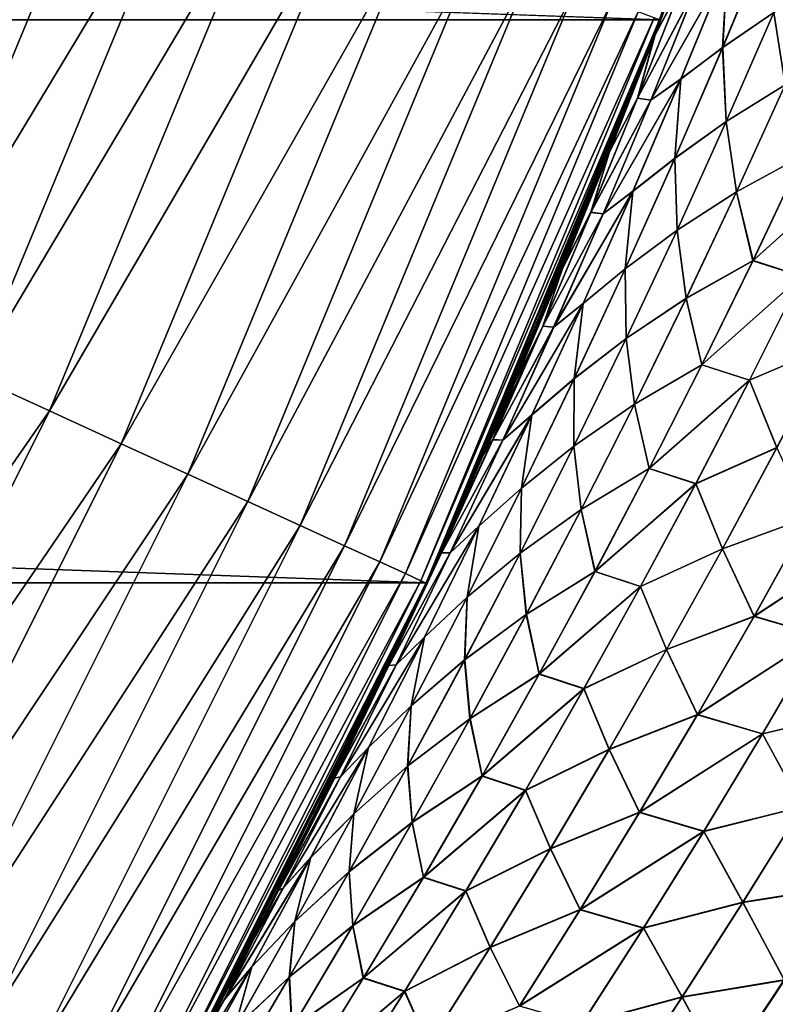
# Model space of a CAD drawing. Header units: metres. Extents: x -22 to 72, y -237 to 23.
# Tile 230 of 256: x 19.4 to 21.39, y -10.46 to -7.86. Entities that reach past the tile are written whole.
import ezdxf

# ---------------------------------------------------------------- set-up
doc = ezdxf.new("R2010")
doc.units = ezdxf.units.M
doc.layers.add('solid_509588_MEDIA_SW0001', color=7, linetype='CONTINUOUS')

msp = doc.modelspace()

# ---------------------------------------------------------------- linework, layer by layer
at = {"layer": 'solid_509588_MEDIA_SW0001'}
for points in [[(21.08136, -7.862974), (-21.08136, -7.862974), (-21.588493, -6.339161)], [(21.588493, -6.339161), (21.08136, -7.862974), (-21.588493, -6.339161)], [(21.135321, -7.716749, 58.608696), (21.08136, -7.862974), (21.588493, -6.339161)], [(19.066944, -8.707582, 132.5121), (19.639555, -7.325175, 132.5121), (19.080078, -8.108154, 132.530869)], [(19.853115, -7.40483, 132.463425), (19.639555, -7.325175, 132.5121), (19.066944, -8.707582, 132.5121)], [(19.639555, -7.325175, 132.5121), (19.363476, -7.405902, 132.530869), (19.080078, -8.108154, 132.530869)], [(19.274279, -8.802268, 132.463425), (19.853115, -7.40483, 132.463425), (19.066944, -8.707582, 132.5121)], [(20.058994, -7.481618, 132.385696), (19.853115, -7.40483, 132.463425), (19.274279, -8.802268, 132.463425)], [(19.474154, -8.893548, 132.385696), (20.058994, -7.481618, 132.385696), (19.274279, -8.802268, 132.463425)], [(20.253736, -7.554253, 132.280243), (20.058994, -7.481618, 132.385696), (19.474154, -8.893548, 132.385696)], [(19.663218, -8.979891, 132.280243), (20.253736, -7.554253, 132.280243), (19.474154, -8.893548, 132.385696)], [(20.434078, -7.621517, 132.148819), (20.253736, -7.554253, 132.280243), (19.663218, -8.979891, 132.280243)], [(21.069614, -7.903225, 110.12011), (21.185137, -7.594647, 110.155388), (21.135021, -7.717571, 110.392136)], [(21.142294, -7.768358, 109.7855), (21.185137, -7.594647, 110.155388), (21.069614, -7.903225, 110.12011)], [(21.069746, -7.902874, 58.880695), (21.135321, -7.716749, 58.608696), (21.185274, -7.594266, 58.845589)], [(21.069746, -7.902874, 58.880695), (21.185274, -7.594266, 58.845589), (21.142467, -7.767884, 59.215263)], [(19.838303, -9.059849, 132.148819), (20.434078, -7.621517, 132.148819), (19.663218, -8.979891, 132.280243)], [(20.596998, -7.682283, 131.993607), (20.434078, -7.621517, 132.148819), (19.838303, -9.059849, 132.148819)], [(21.247896, -7.936402, 108.717567), (21.369801, -7.643211, 108.764084), (21.259762, -7.721967, 109.09565)], [(21.382406, -7.84384, 108.390999), (21.369801, -7.643211, 108.764084), (21.247896, -7.936402, 108.717567)], [(21.248085, -7.935884, 60.282776), (21.369986, -7.642655, 60.236427), (21.382414, -7.843719, 60.609383)], [(21.259983, -7.72135, 59.904911), (21.369986, -7.642655, 60.236427), (21.248085, -7.935884, 60.282776)], [(19.996471, -9.132082, 131.993607), (20.596998, -7.682283, 131.993607), (19.838303, -9.059849, 132.148819)], [(20.739761, -7.735531, 131.817245), (20.596998, -7.682283, 131.993607), (19.996471, -9.132082, 131.993607)], [(21.04072, -7.97108, 110.309425), (21.135021, -7.717571, 110.392136), (21.081369, -7.862944, 130.73114)], [(21.069614, -7.903225, 110.12011), (21.135021, -7.717571, 110.392136), (21.04072, -7.97108, 110.309425)], [(21.135321, -7.716749, 58.608696), (21.040873, -7.970677, 58.691368), (21.08136, -7.862974)], [(21.069746, -7.902874, 58.880695), (21.040873, -7.970677, 58.691368), (21.135321, -7.716749, 58.608696)], [(21.259762, -7.721967, 109.09565), (21.179899, -7.774548, 109.435394), (21.058437, -8.075054, 109.393967)], [(21.137518, -8.019276, 109.051567), (21.259762, -7.721967, 109.09565), (21.058437, -8.075054, 109.393967)], [(21.058638, -8.074538, 59.606472), (21.259983, -7.72135, 59.904911), (21.137741, -8.018696, 59.948807)], [(21.058638, -8.074538, 59.606472), (21.180103, -7.773994, 59.565243), (21.259983, -7.72135, 59.904911)], [(21.247896, -7.936402, 108.717567), (21.259762, -7.721967, 109.09565), (21.137518, -8.019276, 109.051567)], [(21.137741, -8.018696, 59.948807), (21.259983, -7.72135, 59.904911), (21.248085, -7.935884, 60.282776)], [(20.135073, -9.195379, 131.817245), (20.739761, -7.735531, 131.817245), (19.996471, -9.132082, 131.993607)], [(20.859976, -7.780369, 131.622665), (20.739761, -7.735531, 131.817245), (20.135073, -9.195379, 131.817245)], [(21.412603, -8.034841, 108.018654), (21.53652, -7.751783, 108.07151), (21.382406, -7.84384, 108.390999)], [(21.382414, -7.843719, 60.609383), (21.536461, -7.751785, 60.928883), (21.412533, -8.03491, 60.981575)], [(21.023649, -8.069892, 109.7472), (21.142294, -7.768358, 109.7855), (21.069614, -7.903225, 110.12011)], [(21.179899, -7.774548, 109.435394), (21.142294, -7.768358, 109.7855), (21.023649, -8.069892, 109.7472)], [(21.058437, -8.075054, 109.393967), (21.179899, -7.774548, 109.435394), (21.023649, -8.069892, 109.7472)], [(21.023817, -8.069456, 59.253365), (21.142467, -7.767884, 59.215263), (21.180103, -7.773994, 59.565243)], [(21.069746, -7.902874, 58.880695), (21.142467, -7.767884, 59.215263), (21.023817, -8.069456, 59.253365)], [(21.023817, -8.069456, 59.253365), (21.180103, -7.773994, 59.565243), (21.058638, -8.074538, 59.606472)], [(20.251781, -9.248679, 131.622665), (20.859976, -7.780369, 131.622665), (20.135073, -9.195379, 131.817245)], [(20.955627, -7.816045, 131.413147), (20.859976, -7.780369, 131.622665), (20.251781, -9.248679, 131.622665)], [(20.344645, -9.291087, 131.413147), (20.955627, -7.816045, 131.413147), (20.251781, -9.248679, 131.622665)], [(21.02511, -7.84196, 131.192184), (20.955627, -7.816045, 131.413147), (20.344645, -9.291087, 131.413147)], [(20.4121, -9.321894, 131.192184), (21.02511, -7.84196, 131.192184), (20.344645, -9.291087, 131.413147)], [(21.067259, -7.857681, 130.963501), (21.02511, -7.84196, 131.192184), (20.4121, -9.321894, 131.192184)], [(20.453022, -9.340582, 130.963501), (21.067259, -7.857681, 130.963501), (20.4121, -9.321894, 131.192184)], [(20.453022, -9.340582, 130.963501), (21.081369, -7.862944, 130.73114), (21.067259, -7.857681, 130.963501)], [(21.257166, -8.131314, 108.340546), (21.382406, -7.84384, 108.390999), (21.247896, -7.936402, 108.717567)], [(21.248085, -7.935884, 60.282776), (21.382414, -7.843719, 60.609383), (21.257162, -8.13126, 60.65966)], [(21.257162, -8.13126, 60.65966), (21.382414, -7.843719, 60.609383), (21.412533, -8.03491, 60.981575)], [(21.412603, -8.034841, 108.018654), (21.382406, -7.84384, 108.390999), (21.257166, -8.131314, 108.340546)], [(20.466829, -9.346505), (-20.466829, -9.346505), (-21.08136, -7.862974)], [(21.08136, -7.862974), (20.466829, -9.346505), (-21.08136, -7.862974)], [(20.453022, -9.340582, 130.963501), (20.466721, -9.346838, 130.73114), (21.081369, -7.862944, 130.73114)], [(21.04072, -7.97108, 110.309425), (21.081369, -7.862944, 130.73114), (20.466721, -9.346838, 130.73114)], [(20.503448, -9.265991, 59.167648), (20.466829, -9.346505), (21.08136, -7.862974)], [(20.617876, -9.008507, 59.064747), (20.503448, -9.265991, 59.167648), (21.08136, -7.862974)], [(20.697479, -8.824079, 58.993748), (20.617876, -9.008507, 59.064747), (21.08136, -7.862974)], [(20.729332, -8.748987, 58.965469), (20.697479, -8.824079, 58.993748), (21.08136, -7.862974)], [(20.837383, -8.48843, 58.869991), (20.729332, -8.748987, 58.965469), (21.08136, -7.862974)], [(20.94141, -8.228447, 58.778545), (20.837383, -8.48843, 58.869991), (21.08136, -7.862974)], [(21.040873, -7.970677, 58.691368), (20.94141, -8.228447, 58.778545), (21.08136, -7.862974)], [(21.069614, -7.903225, 110.12011), (21.04072, -7.97108, 110.309425), (20.941505, -8.228207, 110.222267)], [(20.949799, -8.210997, 110.083458), (21.069614, -7.903225, 110.12011), (20.941505, -8.228207, 110.222267)], [(21.023649, -8.069892, 109.7472), (21.069614, -7.903225, 110.12011), (20.949799, -8.210997, 110.083458)], [(20.949919, -8.210692, 58.917137), (21.040873, -7.970677, 58.691368), (21.069746, -7.902874, 58.880695)], [(20.949919, -8.210692, 58.917137), (21.069746, -7.902874, 58.880695), (21.023817, -8.069456, 59.253365)], [(21.121666, -8.228376, 108.66951), (21.247896, -7.936402, 108.717567), (21.137518, -8.019276, 109.051567)], [(21.257166, -8.131314, 108.340546), (21.247896, -7.936402, 108.717567), (21.121666, -8.228376, 108.66951)], [(21.121851, -8.227914, 60.330631), (21.248085, -7.935884, 60.282776), (21.257162, -8.13126, 60.65966)], [(21.137741, -8.018696, 59.948807), (21.248085, -7.935884, 60.282776), (21.121851, -8.227914, 60.330631)], [(20.941505, -8.228207, 110.222267), (21.04072, -7.97108, 110.309425), (20.466721, -9.346838, 130.73114)], [(20.949919, -8.210692, 58.917137), (20.94141, -8.228447, 58.778545), (21.040873, -7.970677, 58.691368)], [(21.137518, -8.019276, 109.051567), (21.058437, -8.075054, 109.393967), (20.932663, -8.374555, 109.351105)], [(21.010939, -8.315471, 109.005989), (21.137518, -8.019276, 109.051567), (20.932663, -8.374555, 109.351105)], [(20.932852, -8.374096, 59.649109), (21.137741, -8.018696, 59.948807), (21.011154, -8.314945, 59.994164)], [(20.932852, -8.374096, 59.649109), (21.058638, -8.074538, 59.606472), (21.137741, -8.018696, 59.948807)], [(21.121666, -8.228376, 108.66951), (21.137518, -8.019276, 109.051567), (21.010939, -8.315471, 109.005989)], [(21.011154, -8.314945, 59.994164), (21.137741, -8.018696, 59.948807), (21.121851, -8.227914, 60.330631)], [(21.257162, -8.13126, 60.65966), (21.412533, -8.03491, 60.981575), (21.284386, -8.316648, 61.035839)], [(21.284472, -8.316492, 107.964211), (21.412603, -8.034841, 108.018654), (21.257166, -8.131314, 108.340546)], [(21.284386, -8.316648, 61.035839), (21.412533, -8.03491, 60.981575), (21.458591, -8.221795, 61.35305)], [(21.458694, -8.221622, 107.647026), (21.412603, -8.034841, 108.018654), (21.284472, -8.316492, 107.964211)], [(20.900787, -8.370541, 109.707527), (21.023649, -8.069892, 109.7472), (20.949799, -8.210997, 110.083458)], [(21.058437, -8.075054, 109.393967), (21.023649, -8.069892, 109.7472), (20.900787, -8.370541, 109.707527)], [(20.932663, -8.374555, 109.351105), (21.058437, -8.075054, 109.393967), (20.900787, -8.370541, 109.707527)], [(20.900942, -8.37016, 59.292805), (21.023817, -8.069456, 59.253365), (21.058638, -8.074538, 59.606472)], [(20.949919, -8.210692, 58.917137), (21.023817, -8.069456, 59.253365), (20.900942, -8.37016, 59.292805)], [(20.900942, -8.37016, 59.292805), (21.058638, -8.074538, 59.606472), (20.932852, -8.374096, 59.649109)], [(21.127676, -8.417474, 108.288551), (21.257166, -8.131314, 108.340546), (21.121666, -8.228376, 108.66951)], [(21.121851, -8.227914, 60.330631), (21.257162, -8.13126, 60.65966), (21.127651, -8.417504, 60.711452)], [(21.127651, -8.417504, 60.711452), (21.257162, -8.13126, 60.65966), (21.284386, -8.316648, 61.035839)], [(21.284472, -8.316492, 107.964211), (21.257166, -8.131314, 108.340546), (21.127676, -8.417474, 108.288551)], [(20.825726, -8.517974, 110.045441), (20.949799, -8.210997, 110.083458), (20.837788, -8.48744, 110.130852)], [(20.900787, -8.370541, 109.707527), (20.949799, -8.210997, 110.083458), (20.825726, -8.517974, 110.045441)], [(20.825825, -8.517735, 58.954899), (20.837383, -8.48843, 58.869991), (20.949919, -8.210692, 58.917137)], [(20.825825, -8.517735, 58.954899), (20.949919, -8.210692, 58.917137), (20.900942, -8.37016, 59.292805)], [(20.949919, -8.210692, 58.917137), (20.837383, -8.48843, 58.869991), (20.94141, -8.228447, 58.778545)], [(20.949799, -8.210997, 110.083458), (20.941505, -8.228207, 110.222267), (20.837788, -8.48744, 110.130852)], [(20.837788, -8.48744, 110.130852), (20.941505, -8.228207, 110.222267), (20.466721, -9.346838, 130.73114)], [(20.991156, -8.519133, 108.619949), (21.121666, -8.228376, 108.66951), (21.010939, -8.315471, 109.005989)], [(21.127676, -8.417474, 108.288551), (21.121666, -8.228376, 108.66951), (20.991156, -8.519133, 108.619949)], [(20.991325, -8.518744, 60.379959), (21.121851, -8.227914, 60.330631), (21.127651, -8.417504, 60.711452)], [(21.011154, -8.314945, 59.994164), (21.121851, -8.227914, 60.330631), (20.991325, -8.518744, 60.379959)], [(21.284386, -8.316648, 61.035839), (21.458591, -8.221795, 61.35305), (21.327856, -8.497795, 61.4114)], [(21.327976, -8.497523, 107.588493), (21.458694, -8.221622, 107.647026), (21.284472, -8.316492, 107.964211)], [(21.327856, -8.497795, 61.4114), (21.458591, -8.221795, 61.35305), (21.588837, -8.262833, 61.690922)], [(21.588808, -8.262918, 107.309029), (21.458694, -8.221622, 107.647026), (21.327976, -8.497523, 107.588493)], [(21.327856, -8.497795, 61.4114), (21.588837, -8.262833, 61.690922), (21.455677, -8.538615, 61.7537)], [(21.45565, -8.538607, 107.246078), (21.588808, -8.262918, 107.309029), (21.327976, -8.497523, 107.588493)], [(21.010939, -8.315471, 109.005989), (20.932663, -8.374555, 109.351105), (20.802626, -8.673052, 109.306824)], [(20.880072, -8.610549, 108.958961), (21.010939, -8.315471, 109.005989), (20.802626, -8.673052, 109.306824)], [(20.802792, -8.672668, 59.693127), (21.011154, -8.314945, 59.994164), (20.88027, -8.610097, 60.040943)], [(20.802792, -8.672668, 59.693127), (20.932852, -8.374096, 59.649109), (21.011154, -8.314945, 59.994164)], [(20.991156, -8.519133, 108.619949), (21.010939, -8.315471, 109.005989), (20.880072, -8.610549, 108.958961)], [(20.88027, -8.610097, 60.040943), (21.011154, -8.314945, 59.994164), (20.991325, -8.518744, 60.379959)], [(21.127651, -8.417504, 60.711452), (21.284386, -8.316648, 61.035839), (21.152063, -8.596982, 61.091625)], [(21.152178, -8.596725, 107.908218), (21.284472, -8.316492, 107.964211), (21.127676, -8.417474, 108.288551)], [(21.152063, -8.596982, 61.091625), (21.284386, -8.316648, 61.035839), (21.327856, -8.497795, 61.4114)], [(21.327976, -8.497523, 107.588493), (21.284472, -8.316492, 107.964211), (21.152178, -8.596725, 107.908218)], [(20.77375, -8.670312, 109.666496), (20.900787, -8.370541, 109.707527), (20.825726, -8.517974, 110.045441)], [(20.932663, -8.374555, 109.351105), (20.900787, -8.370541, 109.707527), (20.77375, -8.670312, 109.666496)], [(20.802626, -8.673052, 109.306824), (20.932663, -8.374555, 109.351105), (20.77375, -8.670312, 109.666496)], [(20.77388, -8.670003, 59.333569), (20.900942, -8.37016, 59.292805), (20.932852, -8.374096, 59.649109)], [(20.825825, -8.517735, 58.954899), (20.900942, -8.37016, 59.292805), (20.77388, -8.670003, 59.333569)], [(20.77388, -8.670003, 59.333569), (20.932852, -8.374096, 59.649109), (20.802792, -8.672668, 59.693127)], [(20.993982, -8.702309, 108.235054), (21.127676, -8.417474, 108.288551), (20.991156, -8.519133, 108.619949)], [(20.991325, -8.518744, 60.379959), (21.127651, -8.417504, 60.711452), (20.993929, -8.702438, 60.764721)], [(20.993929, -8.702438, 60.764721), (21.127651, -8.417504, 60.711452), (21.152063, -8.596982, 61.091625)], [(21.152178, -8.596725, 107.908218), (21.127676, -8.417474, 108.288551), (20.993982, -8.702309, 108.235054)], [(20.730064, -8.747252, 110.035378), (20.837788, -8.48744, 110.130852), (20.466721, -9.346838, 130.73114)], [(20.825825, -8.517735, 58.954899), (20.729332, -8.748987, 58.965469), (20.837383, -8.48843, 58.869991)], [(20.825726, -8.517974, 110.045441), (20.837788, -8.48744, 110.130852), (20.730064, -8.747252, 110.035378)], [(21.152063, -8.596982, 61.091625), (21.327856, -8.497795, 61.4114), (21.193039, -8.772285, 61.471272)], [(21.193186, -8.771902, 107.528419), (21.327976, -8.497523, 107.588493), (21.152178, -8.596725, 107.908218)], [(21.193039, -8.772285, 61.471272), (21.327856, -8.497795, 61.4114), (21.455677, -8.538615, 61.7537)], [(21.45565, -8.538607, 107.246078), (21.327976, -8.497523, 107.588493), (21.193186, -8.771902, 107.528419)], [(20.825726, -8.517974, 110.045441), (20.730064, -8.747252, 110.035378), (20.697418, -8.824219, 110.00631)], [(20.77375, -8.670312, 109.666496), (20.825726, -8.517974, 110.045441), (20.697418, -8.824219, 110.00631)], [(20.825825, -8.517735, 58.954899), (20.697479, -8.824079, 58.993748), (20.729332, -8.748987, 58.965469)], [(20.825825, -8.517735, 58.954899), (20.77388, -8.670003, 59.333569), (20.697479, -8.824079, 58.993748)], [(20.856415, -8.808661, 108.568939), (20.991156, -8.519133, 108.619949), (20.880072, -8.610549, 108.958961)], [(20.993982, -8.702309, 108.235054), (20.991156, -8.519133, 108.619949), (20.856415, -8.808661, 108.568939)], [(20.856564, -8.808361, 60.430714), (20.991325, -8.518744, 60.379959), (20.993929, -8.702438, 60.764721)], [(20.88027, -8.610097, 60.040943), (20.991325, -8.518744, 60.379959), (20.856564, -8.808361, 60.430714)], [(21.193039, -8.772285, 61.471272), (21.455677, -8.538615, 61.7537), (21.318369, -8.81274, 61.818077)], [(21.318354, -8.812623, 107.181511), (21.45565, -8.538607, 107.246078), (21.193186, -8.771902, 107.528419)], [(21.530245, -8.721818, 106.874672), (21.45565, -8.538607, 107.246078), (21.318354, -8.812623, 107.181511)], [(21.318369, -8.81274, 61.818077), (21.455677, -8.538615, 61.7537), (21.530334, -8.721811, 62.124954)], [(20.993929, -8.702438, 60.764721), (21.152063, -8.596982, 61.091625), (21.015619, -8.875898, 61.148876)], [(21.015768, -8.875528, 107.850746), (21.152178, -8.596725, 107.908218), (20.993982, -8.702309, 108.235054)], [(21.015619, -8.875898, 61.148876), (21.152063, -8.596982, 61.091625), (21.193039, -8.772285, 61.471272)], [(21.193186, -8.771902, 107.528419), (21.152178, -8.596725, 107.908218), (21.015768, -8.875528, 107.850746)], [(20.880072, -8.610549, 108.958961), (20.802626, -8.673052, 109.306824), (20.668373, -8.97054, 109.261169)], [(20.744963, -8.904506, 108.910515), (20.880072, -8.610549, 108.958961), (20.668373, -8.97054, 109.261169)], [(20.668509, -8.970244, 59.73848), (20.88027, -8.610097, 60.040943), (20.745136, -8.90414, 60.089111)], [(20.668509, -8.970244, 59.73848), (20.802792, -8.672668, 59.693127), (20.88027, -8.610097, 60.040943)], [(20.856415, -8.808661, 108.568939), (20.880072, -8.610549, 108.958961), (20.744963, -8.904506, 108.910515)], [(20.745136, -8.90414, 60.089111), (20.88027, -8.610097, 60.040943), (20.856564, -8.808361, 60.430714)], [(20.77375, -8.670312, 109.666496), (20.697418, -8.824219, 110.00631), (20.618908, -9.006145, 109.936058)], [(20.642584, -8.9692, 109.624146), (20.77375, -8.670312, 109.666496), (20.618908, -9.006145, 109.936058)], [(20.802626, -8.673052, 109.306824), (20.77375, -8.670312, 109.666496), (20.642584, -8.9692, 109.624146)], [(20.668373, -8.97054, 109.261169), (20.802626, -8.673052, 109.306824), (20.642584, -8.9692, 109.624146)], [(20.642681, -8.96898, 59.375622), (20.697479, -8.824079, 58.993748), (20.77388, -8.670003, 59.333569)], [(20.642681, -8.96898, 59.375622), (20.77388, -8.670003, 59.333569), (20.802792, -8.672668, 59.693127)], [(20.642681, -8.96898, 59.375622), (20.802792, -8.672668, 59.693127), (20.668509, -8.970244, 59.73848)], [(20.856045, -8.986051, 60.819408), (20.993929, -8.702438, 60.764721), (21.015619, -8.875898, 61.148876)], [(20.856564, -8.808361, 60.430714), (20.993929, -8.702438, 60.764721), (20.856045, -8.986051, 60.819408)], [(20.856138, -8.985808, 108.180115), (20.993982, -8.702309, 108.235054), (20.856415, -8.808661, 108.568939)], [(21.015768, -8.875528, 107.850746), (20.993982, -8.702309, 108.235054), (20.856138, -8.985808, 108.180115)], [(21.390903, -8.990142, 106.805748), (21.530245, -8.721818, 106.874672), (21.318354, -8.812623, 107.181511)], [(21.318369, -8.81274, 61.818077), (21.530334, -8.721811, 62.124954), (21.390987, -8.99025, 62.193699)], [(20.697418, -8.824219, 110.00631), (20.730064, -8.747252, 110.035378), (20.466721, -9.346838, 130.73114)], [(21.015619, -8.875898, 61.148876), (21.193039, -8.772285, 61.471272), (21.054186, -9.045262, 61.532604)], [(21.054369, -9.044756, 107.466873), (21.193186, -8.771902, 107.528419), (21.015768, -8.875528, 107.850746)], [(21.054186, -9.045262, 61.532604), (21.193039, -8.772285, 61.471272), (21.318369, -8.81274, 61.818077)], [(21.318354, -8.812623, 107.181511), (21.193186, -8.771902, 107.528419), (21.054369, -9.044756, 107.466873)], [(19.474154, -8.893548, 132.385696), (19.274279, -8.802268, 132.463425), (18.597223, -10.154852, 132.463425)], [(20.717495, -9.096956, 108.516518), (20.856415, -8.808661, 108.568939), (20.744963, -8.904506, 108.910515)], [(20.856138, -8.985808, 108.180115), (20.856415, -8.808661, 108.568939), (20.717495, -9.096956, 108.516518)], [(20.717609, -9.096757, 60.482849), (20.856564, -8.808361, 60.430714), (20.856045, -8.986051, 60.819408)], [(20.745136, -8.90414, 60.089111), (20.856564, -8.808361, 60.430714), (20.717609, -9.096757, 60.482849)], [(21.054186, -9.045262, 61.532604), (21.318369, -8.81274, 61.818077), (21.176954, -9.085206, 61.883984)], [(21.17696, -9.084969, 107.115402), (21.318354, -8.812623, 107.181511), (21.054369, -9.044756, 107.466873)], [(21.176954, -9.085206, 61.883984), (21.318369, -8.81274, 61.818077), (21.390987, -8.99025, 62.193699)], [(21.390903, -8.990142, 106.805748), (21.318354, -8.812623, 107.181511), (21.17696, -9.084969, 107.115402)], [(20.618908, -9.006145, 109.936058), (20.697418, -8.824219, 110.00631), (20.466721, -9.346838, 130.73114)], [(20.642681, -8.96898, 59.375622), (20.617876, -9.008507, 59.064747), (20.697479, -8.824079, 58.993748)], [(18.790077, -10.260159, 132.385696), (19.474154, -8.893548, 132.385696), (18.597223, -10.154852, 132.463425)], [(19.663218, -8.979891, 132.280243), (19.474154, -8.893548, 132.385696), (18.790077, -10.260159, 132.385696)], [(20.856045, -8.986051, 60.819408), (21.015619, -8.875898, 61.148876), (20.875092, -9.153398, 61.207535)], [(20.875286, -9.152902, 107.79184), (21.015768, -8.875528, 107.850746), (20.856138, -8.985808, 108.180115)], [(20.875092, -9.153398, 61.207535), (21.015619, -8.875898, 61.148876), (21.054186, -9.045262, 61.532604)], [(21.054369, -9.044756, 107.466873), (21.015768, -8.875528, 107.850746), (20.875286, -9.152902, 107.79184)], [(20.744963, -8.904506, 108.910515), (20.668373, -8.97054, 109.261169), (20.529953, -9.267016, 109.21418)], [(20.605665, -9.197333, 108.860695), (20.744963, -8.904506, 108.910515), (20.529953, -9.267016, 109.21418)], [(20.530048, -9.266824, 59.785137), (20.745136, -8.90414, 60.089111), (20.605803, -9.19707, 60.138615)], [(20.530048, -9.266824, 59.785137), (20.668509, -8.970244, 59.73848), (20.745136, -8.90414, 60.089111)], [(20.717495, -9.096956, 108.516518), (20.744963, -8.904506, 108.910515), (20.605665, -9.197333, 108.860695)], [(20.605803, -9.19707, 60.138615), (20.745136, -8.90414, 60.089111), (20.717609, -9.096757, 60.482849)], [(20.642681, -8.96898, 59.375622), (20.503448, -9.265991, 59.167648), (20.617876, -9.008507, 59.064747)], [(20.507389, -9.267086, 59.41893), (20.503448, -9.265991, 59.167648), (20.642681, -8.96898, 59.375622)], [(20.642584, -8.9692, 109.624146), (20.618908, -9.006145, 109.936058), (20.50473, -9.263156, 109.833038)], [(20.507334, -9.267204, 109.580498), (20.642584, -8.9692, 109.624146), (20.50473, -9.263156, 109.833038)], [(20.668373, -8.97054, 109.261169), (20.642584, -8.9692, 109.624146), (20.507334, -9.267204, 109.580498)], [(20.529953, -9.267016, 109.21418), (20.668373, -8.97054, 109.261169), (20.507334, -9.267204, 109.580498)], [(20.507389, -9.267086, 59.41893), (20.642681, -8.96898, 59.375622), (20.668509, -8.970244, 59.73848)], [(20.507389, -9.267086, 59.41893), (20.668509, -8.970244, 59.73848), (20.530048, -9.266824, 59.785137)], [(18.9725, -10.359769, 132.280243), (19.663218, -8.979891, 132.280243), (18.790077, -10.260159, 132.385696)], [(19.838303, -9.059849, 132.148819), (19.663218, -8.979891, 132.280243), (18.9725, -10.359769, 132.280243)], [(20.714041, -9.268344, 60.875458), (20.856045, -8.986051, 60.819408), (20.875092, -9.153398, 61.207535)], [(20.717609, -9.096757, 60.482849), (20.856045, -8.986051, 60.819408), (20.714041, -9.268344, 60.875458)], [(20.714184, -9.267978, 108.123795), (20.856138, -8.985808, 108.180115), (20.717495, -9.096956, 108.516518)], [(20.875286, -9.152902, 107.79184), (20.856138, -8.985808, 108.180115), (20.714184, -9.267978, 108.123795)], [(21.176954, -9.085206, 61.883984), (21.390987, -8.99025, 62.193699), (21.247633, -9.256944, 62.263969)], [(21.247564, -9.256709, 106.735298), (21.390903, -8.990142, 106.805748), (21.17696, -9.084969, 107.115402)], [(21.476171, -9.172844, 106.430679), (21.390903, -8.990142, 106.805748), (21.247564, -9.256709, 106.735298)], [(21.247633, -9.256944, 62.263969), (21.390987, -8.99025, 62.193699), (21.47621, -9.173203, 62.568726)], [(20.50473, -9.263156, 109.833038), (20.618908, -9.006145, 109.936058), (20.466721, -9.346838, 130.73114)], [(20.875092, -9.153398, 61.207535), (21.054186, -9.045262, 61.532604), (20.911335, -9.316733, 61.595325)], [(20.911566, -9.316092, 107.403923), (21.054369, -9.044756, 107.466873), (20.875286, -9.152902, 107.79184)], [(20.911335, -9.316733, 61.595325), (21.054186, -9.045262, 61.532604), (21.176954, -9.085206, 61.883984)], [(21.17696, -9.084969, 107.115402), (21.054369, -9.044756, 107.466873), (20.911566, -9.316092, 107.403923)], [(19.141434, -10.452014, 132.148819), (19.838303, -9.059849, 132.148819), (18.9725, -10.359769, 132.280243)], [(19.996471, -9.132082, 131.993607), (19.838303, -9.059849, 132.148819), (19.141434, -10.452014, 132.148819)], [(20.574434, -9.384023, 108.462761), (20.717495, -9.096956, 108.516518), (20.605665, -9.197333, 108.860695)], [(20.714184, -9.267978, 108.123795), (20.717495, -9.096956, 108.516518), (20.574434, -9.384023, 108.462761)], [(20.574507, -9.383938, 60.536301), (20.717609, -9.096757, 60.482849), (20.714041, -9.268344, 60.875458)], [(20.605803, -9.19707, 60.138615), (20.717609, -9.096757, 60.482849), (20.574507, -9.383938, 60.536301)], [(20.911335, -9.316733, 61.595325), (21.176954, -9.085206, 61.883984), (21.031479, -9.356021, 61.951355)], [(21.031521, -9.355651, 107.047821), (21.17696, -9.084969, 107.115402), (20.911566, -9.316092, 107.403923)], [(21.031479, -9.356021, 61.951355), (21.176954, -9.085206, 61.883984), (21.247633, -9.256944, 62.263969)], [(21.247564, -9.256709, 106.735298), (21.17696, -9.084969, 107.115402), (21.031521, -9.355651, 107.047821)], [(19.294046, -10.535347, 131.993607), (19.996471, -9.132082, 131.993607), (19.141434, -10.452014, 132.148819)], [(20.135073, -9.195379, 131.817245), (19.996471, -9.132082, 131.993607), (19.294046, -10.535347, 131.993607)], [(20.714041, -9.268344, 60.875458), (20.875092, -9.153398, 61.207535), (20.730526, -9.429487, 61.267536)], [(20.73078, -9.428854, 107.731583), (20.875286, -9.152902, 107.79184), (20.714184, -9.267978, 108.123795)], [(20.730526, -9.429487, 61.267536), (20.875092, -9.153398, 61.207535), (20.911335, -9.316733, 61.595325)], [(20.911566, -9.316092, 107.403923), (20.875286, -9.152902, 107.79184), (20.73078, -9.428854, 107.731583)], [(21.330992, -9.433942, 106.355705), (21.476171, -9.172844, 106.430679), (21.247564, -9.256709, 106.735298)], [(21.247633, -9.256944, 62.263969), (21.47621, -9.173203, 62.568726), (21.331007, -9.434443, 62.643543)], [(21.650663, -9.224171, 106.098503), (21.476171, -9.172844, 106.430679), (21.330992, -9.433942, 106.355705)], [(21.331007, -9.434443, 62.643543), (21.47621, -9.173203, 62.568726), (21.650831, -9.224429, 62.90089)], [(19.42778, -10.60837, 131.817245), (20.135073, -9.195379, 131.817245), (19.294046, -10.535347, 131.993607)], [(20.251781, -9.248679, 131.622665), (20.135073, -9.195379, 131.817245), (19.42778, -10.60837, 131.817245)], [(20.605665, -9.197333, 108.860695), (20.529953, -9.267016, 109.21418), (20.387405, -9.562488, 109.165924)], [(20.462217, -9.489042, 108.809578), (20.605665, -9.197333, 108.860695), (20.387405, -9.562488, 109.165924)], [(20.387451, -9.56241, 59.833042), (20.605803, -9.19707, 60.138615), (20.462309, -9.488893, 60.189404)], [(20.387451, -9.56241, 59.833042), (20.530048, -9.266824, 59.785137), (20.605803, -9.19707, 60.138615)], [(20.574434, -9.384023, 108.462761), (20.605665, -9.197333, 108.860695), (20.462217, -9.489042, 108.809578)], [(20.462309, -9.488893, 60.189404), (20.605803, -9.19707, 60.138615), (20.574507, -9.383938, 60.536301)], [(21.503624, -9.48486, 106.018463), (21.650663, -9.224171, 106.098503), (21.330992, -9.433942, 106.355705)], [(21.331007, -9.434443, 62.643543), (21.650831, -9.224429, 62.90089), (21.503784, -9.485263, 62.980793)], [(19.54039, -10.66986, 131.622665), (20.251781, -9.248679, 131.622665), (19.42778, -10.60837, 131.817245)], [(20.344645, -9.291087, 131.413147), (20.251781, -9.248679, 131.622665), (19.54039, -10.66986, 131.622665)], [(21.031479, -9.356021, 61.951355), (21.247633, -9.256944, 62.263969), (21.100317, -9.521899, 62.33569)], [(21.100281, -9.521523, 106.663383), (21.247564, -9.256709, 106.735298), (21.031521, -9.355651, 107.047821)], [(21.330992, -9.433942, 106.355705), (21.247564, -9.256709, 106.735298), (21.100281, -9.521523, 106.663383)], [(21.100317, -9.521899, 62.33569), (21.247633, -9.256944, 62.263969), (21.331007, -9.434443, 62.643543)], [(20.529953, -9.267016, 109.21418), (20.507334, -9.267204, 109.580498), (20.368042, -9.564328, 109.535614)], [(20.387405, -9.562488, 109.165924), (20.529953, -9.267016, 109.21418), (20.368042, -9.564328, 109.535614)], [(20.368042, -9.564328, 109.535614), (20.507334, -9.267204, 109.580498), (20.38698, -9.51951, 109.726242)], [(20.368046, -9.564323, 59.463451), (20.530048, -9.266824, 59.785137), (20.387451, -9.56241, 59.833042)], [(20.368046, -9.564323, 59.463451), (20.507389, -9.267086, 59.41893), (20.530048, -9.266824, 59.785137)], [(20.368046, -9.564323, 59.463451), (20.385424, -9.52284, 59.274334), (20.507389, -9.267086, 59.41893)], [(20.503448, -9.265991, 59.167648), (20.385424, -9.52284, 59.274334), (20.466829, -9.346505)], [(20.507389, -9.267086, 59.41893), (20.385424, -9.52284, 59.274334), (20.503448, -9.265991, 59.167648)], [(20.38698, -9.51951, 109.726242), (20.50473, -9.263156, 109.833038), (20.466721, -9.346838, 130.73114)], [(20.507334, -9.267204, 109.580498), (20.50473, -9.263156, 109.833038), (20.38698, -9.51951, 109.726242)], [(20.567959, -9.54933, 60.9328), (20.714041, -9.268344, 60.875458), (20.730526, -9.429487, 61.267536)], [(20.574507, -9.383938, 60.536301), (20.714041, -9.268344, 60.875458), (20.567959, -9.54933, 60.9328)], [(20.568165, -9.548826, 108.066162), (20.714184, -9.267978, 108.123795), (20.574434, -9.384023, 108.462761)], [(20.73078, -9.428854, 107.731583), (20.714184, -9.267978, 108.123795), (20.568165, -9.548826, 108.066162)], [(19.62999, -10.718785, 131.413147), (20.344645, -9.291087, 131.413147), (19.54039, -10.66986, 131.622665)], [(20.4121, -9.321894, 131.192184), (20.344645, -9.291087, 131.413147), (19.62999, -10.718785, 131.413147)], [(19.695076, -10.754326, 131.192184), (20.4121, -9.321894, 131.192184), (19.62999, -10.718785, 131.413147)], [(20.453022, -9.340582, 130.963501), (20.4121, -9.321894, 131.192184), (19.695076, -10.754326, 131.192184)], [(20.730526, -9.429487, 61.267536), (20.911335, -9.316733, 61.595325), (20.764528, -9.586707, 61.659378)], [(20.764826, -9.585918, 107.339645), (20.911566, -9.316092, 107.403923), (20.73078, -9.428854, 107.731583)], [(20.764528, -9.586707, 61.659378), (20.911335, -9.316733, 61.595325), (21.031479, -9.356021, 61.951355)], [(21.031521, -9.355651, 107.047821), (20.911566, -9.316092, 107.403923), (20.764826, -9.585918, 107.339645)], [(19.747696, -10.783265), (-19.747696, -10.783265), (-20.466829, -9.346505)], [(20.466829, -9.346505), (19.747696, -10.783265), (-20.466829, -9.346505)], [(19.73456, -10.775885, 130.963501), (20.453022, -9.340582, 130.963501), (19.695076, -10.754326, 131.192184)], [(19.73456, -10.775885, 130.963501), (20.466721, -9.346838, 130.73114), (20.453022, -9.340582, 130.963501)], [(19.73456, -10.775885, 130.963501), (19.747778, -10.783102, 130.73114), (20.466721, -9.346838, 130.73114)], [(19.87742, -10.542209, 59.74044), (19.747696, -10.783265), (20.466829, -9.346505)], [(20.38698, -9.51951, 109.726242), (20.466721, -9.346838, 130.73114), (19.747778, -10.783102, 130.73114)], [(20.009687, -10.288945, 59.617882), (19.87742, -10.542209, 59.74044), (20.466829, -9.346505)], [(20.077391, -10.156199, 59.555489), (20.009687, -10.288945, 59.617882), (20.466829, -9.346505)], [(20.138485, -10.034513, 59.499382), (20.077391, -10.156199, 59.555489), (20.466829, -9.346505)], [(20.26375, -9.77908, 59.384888), (20.138485, -10.034513, 59.499382), (20.466829, -9.346505)], [(20.385424, -9.52284, 59.274334), (20.26375, -9.77908, 59.384888), (20.466829, -9.346505)], [(20.764528, -9.586707, 61.659378), (21.031479, -9.356021, 61.951355), (20.88199, -9.625194, 62.020119)], [(20.88208, -9.624678, 106.978844), (21.031521, -9.355651, 107.047821), (20.764826, -9.585918, 107.339645)], [(20.88199, -9.625194, 62.020119), (21.031479, -9.356021, 61.951355), (21.100317, -9.521899, 62.33569)], [(21.100281, -9.521523, 106.663383), (21.031521, -9.355651, 107.047821), (20.88208, -9.624678, 106.978844)], [(20.42728, -9.669874, 108.407738), (20.574434, -9.384023, 108.462761), (20.462217, -9.489042, 108.809578)], [(20.568165, -9.548826, 108.066162), (20.574434, -9.384023, 108.462761), (20.42728, -9.669874, 108.407738)], [(20.427298, -9.669914, 60.591007), (20.574507, -9.383938, 60.536301), (20.567959, -9.54933, 60.9328)], [(20.462309, -9.488893, 60.189404), (20.574507, -9.383938, 60.536301), (20.427298, -9.669914, 60.591007)], [(20.567959, -9.54933, 60.9328), (20.730526, -9.429487, 61.267536), (20.581963, -9.70418, 61.328815)], [(20.582289, -9.703397, 107.670044), (20.73078, -9.428854, 107.731583), (20.568165, -9.548826, 108.066162)], [(20.581963, -9.70418, 61.328815), (20.730526, -9.429487, 61.267536), (20.764528, -9.586707, 61.659378)], [(20.764826, -9.585918, 107.339645), (20.73078, -9.428854, 107.731583), (20.582289, -9.703397, 107.670044)], [(21.181965, -9.693195, 106.279282), (21.330992, -9.433942, 106.355705), (21.100281, -9.521523, 106.663383)], [(21.100317, -9.521899, 62.33569), (21.331007, -9.434443, 62.643543), (21.181946, -9.693845, 62.71981)], [(21.181946, -9.693845, 62.71981), (21.331007, -9.434443, 62.643543), (21.503784, -9.485263, 62.980793)], [(21.503624, -9.48486, 106.018463), (21.330992, -9.433942, 106.355705), (21.181965, -9.693195, 106.279282)], [(20.240757, -9.857018, 59.882122), (20.462309, -9.488893, 60.189404), (20.314697, -9.77962, 60.241402)], [(20.240757, -9.857018, 59.882122), (20.387451, -9.56241, 59.833042), (20.462309, -9.488893, 60.189404)], [(20.462217, -9.489042, 108.809578), (20.387405, -9.562488, 109.165924), (20.240774, -9.856969, 109.11647)], [(20.314663, -9.779646, 108.757225), (20.462217, -9.489042, 108.809578), (20.240774, -9.856969, 109.11647)], [(20.42728, -9.669874, 108.407738), (20.462217, -9.489042, 108.809578), (20.314663, -9.779646, 108.757225)], [(20.314697, -9.77962, 60.241402), (20.462309, -9.488893, 60.189404), (20.427298, -9.669914, 60.591007)], [(21.181946, -9.693845, 62.71981), (21.503784, -9.485263, 62.980793), (21.352846, -9.744099, 63.062229)], [(21.352705, -9.743552, 105.93689), (21.503624, -9.48486, 106.018463), (21.181965, -9.693195, 106.279282)], [(21.609993, -9.682178, 105.641861), (21.503624, -9.48486, 106.018463), (21.352705, -9.743552, 105.93689)], [(21.352846, -9.744099, 63.062229), (21.503784, -9.485263, 62.980793), (21.610357, -9.682486, 63.357327)], [(20.26557, -9.775311, 109.61554), (20.38698, -9.51951, 109.726242), (19.747778, -10.783102, 130.73114)], [(20.368046, -9.564323, 59.463451), (20.26375, -9.77908, 59.384888), (20.385424, -9.52284, 59.274334)], [(20.368042, -9.564328, 109.535614), (20.38698, -9.51951, 109.726242), (20.26557, -9.775311, 109.61554)], [(20.88199, -9.625194, 62.020119), (21.100317, -9.521899, 62.33569), (20.949091, -9.78511, 62.408802)], [(20.949099, -9.78459, 106.590088), (21.100281, -9.521523, 106.663383), (20.88208, -9.624678, 106.978844)], [(20.949091, -9.78511, 62.408802), (21.100317, -9.521899, 62.33569), (21.181946, -9.693845, 62.71981)], [(21.181965, -9.693195, 106.279282), (21.100281, -9.521523, 106.663383), (20.949099, -9.78459, 106.590088)], [(20.224691, -9.860706, 59.509117), (20.387451, -9.56241, 59.833042), (20.240757, -9.857018, 59.882122)], [(20.224691, -9.860706, 59.509117), (20.368046, -9.564323, 59.463451), (20.387451, -9.56241, 59.833042)], [(20.224691, -9.860706, 59.509117), (20.26375, -9.77908, 59.384888), (20.368046, -9.564323, 59.463451)], [(20.387405, -9.562488, 109.165924), (20.368042, -9.564328, 109.535614), (20.224749, -9.860586, 109.489555)], [(20.240774, -9.856969, 109.11647), (20.387405, -9.562488, 109.165924), (20.224749, -9.860586, 109.489555)], [(20.224749, -9.860586, 109.489555), (20.368042, -9.564328, 109.535614), (20.26557, -9.775311, 109.61554)], [(20.417841, -9.829019, 60.991375), (20.567959, -9.54933, 60.9328), (20.581963, -9.70418, 61.328815)], [(20.427298, -9.669914, 60.591007), (20.567959, -9.54933, 60.9328), (20.417841, -9.829019, 60.991375)], [(20.418123, -9.828367, 108.007294), (20.568165, -9.548826, 108.066162), (20.42728, -9.669874, 108.407738)], [(20.582289, -9.703397, 107.670044), (20.568165, -9.548826, 108.066162), (20.418123, -9.828367, 108.007294)], [(20.581963, -9.70418, 61.328815), (20.764528, -9.586707, 61.659378), (20.613819, -9.855187, 61.724693)], [(20.614189, -9.854243, 107.274094), (20.764826, -9.585918, 107.339645), (20.582289, -9.703397, 107.670044)], [(20.613819, -9.855187, 61.724693), (20.764528, -9.586707, 61.659378), (20.88199, -9.625194, 62.020119)], [(20.88208, -9.624678, 106.978844), (20.764826, -9.585918, 107.339645), (20.614189, -9.854243, 107.274094)], [(20.613819, -9.855187, 61.724693), (20.88199, -9.625194, 62.020119), (20.728539, -9.892717, 62.09021)], [(20.728689, -9.892055, 106.908539), (20.88208, -9.624678, 106.978844), (20.614189, -9.854243, 107.274094)], [(20.728539, -9.892717, 62.09021), (20.88199, -9.625194, 62.020119), (20.949091, -9.78511, 62.408802)], [(20.949099, -9.78459, 106.590088), (20.88208, -9.624678, 106.978844), (20.728689, -9.892055, 106.908539)], [(20.276026, -9.9547, 60.646896), (20.427298, -9.669914, 60.591007), (20.417841, -9.829019, 60.991375)], [(20.314697, -9.77962, 60.241402), (20.427298, -9.669914, 60.591007), (20.276026, -9.9547, 60.646896)], [(20.276077, -9.954523, 108.351517), (20.42728, -9.669874, 108.407738), (20.314663, -9.779646, 108.757225)], [(20.418123, -9.828367, 108.007294), (20.42728, -9.669874, 108.407738), (20.276077, -9.954523, 108.351517)], [(20.949091, -9.78511, 62.408802), (21.181946, -9.693845, 62.71981), (21.029083, -9.951388, 62.797462)], [(21.02914, -9.950603, 106.201469), (21.181965, -9.693195, 106.279282), (20.949099, -9.78459, 106.590088)], [(21.029083, -9.951388, 62.797462), (21.181946, -9.693845, 62.71981), (21.352846, -9.744099, 63.062229)], [(21.352705, -9.743552, 105.93689), (21.181965, -9.693195, 106.279282), (21.02914, -9.950603, 106.201469)], [(21.457405, -9.93583, 105.55529), (21.609993, -9.682178, 105.641861), (21.352705, -9.743552, 105.93689)], [(21.352846, -9.744099, 63.062229), (21.610357, -9.682486, 63.357327), (21.457771, -9.936259, 63.443783)], [(20.417841, -9.829019, 60.991375), (20.581963, -9.70418, 61.328815), (20.429451, -9.977478, 61.391308)], [(20.429861, -9.976541, 107.607285), (20.582289, -9.703397, 107.670044), (20.418123, -9.828367, 108.007294)], [(20.429451, -9.977478, 61.391308), (20.581963, -9.70418, 61.328815), (20.613819, -9.855187, 61.724693)], [(20.614189, -9.854243, 107.274094), (20.582289, -9.703397, 107.670044), (20.429861, -9.976541, 107.607285)], [(21.029083, -9.951388, 62.797462), (21.352846, -9.744099, 63.062229), (21.198078, -10.000911, 63.145119)], [(21.197954, -10.00024, 105.853867), (21.352705, -9.743552, 105.93689), (21.02914, -9.950603, 106.201469)], [(21.457405, -9.93583, 105.55529), (21.352705, -9.743552, 105.93689), (21.197954, -10.00024, 105.853867)], [(21.198078, -10.000911, 63.145119), (21.352846, -9.744099, 63.062229), (21.457771, -9.936259, 63.443783)], [(20.140497, -10.030473, 109.500809), (20.26557, -9.775311, 109.61554), (19.747778, -10.783102, 130.73114)], [(20.224749, -9.860586, 109.489555), (20.26557, -9.775311, 109.61554), (20.140497, -10.030473, 109.500809)], [(20.090012, -10.150661, 59.93232), (20.314697, -9.77962, 60.241402), (20.163012, -10.069267, 60.294552)], [(20.090012, -10.150661, 59.93232), (20.240757, -9.857018, 59.882122), (20.314697, -9.77962, 60.241402)], [(20.314663, -9.779646, 108.757225), (20.240774, -9.856969, 109.11647), (20.090103, -10.150476, 109.06588)], [(20.163048, -10.069158, 108.703712), (20.314663, -9.779646, 108.757225), (20.090103, -10.150476, 109.06588)], [(20.224691, -9.860706, 59.509117), (20.138485, -10.034513, 59.499382), (20.26375, -9.77908, 59.384888)], [(20.163012, -10.069267, 60.294552), (20.314697, -9.77962, 60.241402), (20.276026, -9.9547, 60.646896)], [(20.276077, -9.954523, 108.351517), (20.314663, -9.779646, 108.757225), (20.163048, -10.069158, 108.703712)], [(20.728539, -9.892717, 62.09021), (20.949091, -9.78511, 62.408802), (20.794012, -10.046561, 62.483231)], [(20.794064, -10.045911, 106.515472), (20.949099, -9.78459, 106.590088), (20.728689, -9.892055, 106.908539)], [(20.794012, -10.046561, 62.483231), (20.949091, -9.78511, 62.408802), (21.029083, -9.951388, 62.797462)], [(21.02914, -9.950603, 106.201469), (20.949099, -9.78459, 106.590088), (20.794064, -10.045911, 106.515472)], [(20.264105, -10.106614, 107.94725), (20.418123, -9.828367, 108.007294), (20.276077, -9.954523, 108.351517)], [(20.429861, -9.976541, 107.607285), (20.418123, -9.828367, 108.007294), (20.264105, -10.106614, 107.94725)], [(20.263737, -10.107417, 61.051117), (20.417841, -9.829019, 60.991375), (20.429451, -9.977478, 61.391308)], [(20.276026, -9.9547, 60.646896), (20.417841, -9.829019, 60.991375), (20.263737, -10.107417, 61.051117)], [(20.459703, -10.121078, 107.207336), (20.614189, -9.854243, 107.274094), (20.429861, -9.976541, 107.607285)], [(20.728689, -9.892055, 106.908539), (20.614189, -9.854243, 107.274094), (20.459703, -10.121078, 107.207336)], [(20.090012, -10.150661, 59.93232), (20.077391, -10.156199, 59.555489), (20.240757, -9.857018, 59.882122)], [(20.224691, -9.860706, 59.509117), (20.240757, -9.857018, 59.882122), (20.077391, -10.156199, 59.555489)], [(20.224691, -9.860706, 59.509117), (20.077391, -10.156199, 59.555489), (20.138485, -10.034513, 59.499382)], [(20.240774, -9.856969, 109.11647), (20.224749, -9.860586, 109.489555), (20.077551, -10.155884, 109.442795)], [(20.090103, -10.150476, 109.06588), (20.240774, -9.856969, 109.11647), (20.077551, -10.155884, 109.442795)], [(20.224749, -9.860586, 109.489555), (20.140497, -10.030473, 109.500809), (20.077551, -10.155884, 109.442795)], [(20.429451, -9.977478, 61.391308), (20.613819, -9.855187, 61.724693), (20.459253, -10.122169, 61.791214)], [(20.459253, -10.122169, 61.791214), (20.613819, -9.855187, 61.724693), (20.728539, -9.892717, 62.09021)], [(20.459253, -10.122169, 61.791214), (20.728539, -9.892717, 62.09021), (20.571182, -10.158581, 62.161564)], [(20.57139, -10.157787, 106.836975), (20.728689, -9.892055, 106.908539), (20.459703, -10.121078, 107.207336)], [(20.571182, -10.158581, 62.161564), (20.728539, -9.892717, 62.09021), (20.794012, -10.046561, 62.483231)], [(20.794064, -10.045911, 106.515472), (20.728689, -9.892055, 106.908539), (20.57139, -10.157787, 106.836975)], [(20.120737, -10.238303, 60.703918), (20.276026, -9.9547, 60.646896), (20.263737, -10.107417, 61.051117)], [(20.163012, -10.069267, 60.294552), (20.276026, -9.9547, 60.646896), (20.120737, -10.238303, 60.703918)], [(20.120865, -10.237987, 108.294159), (20.276077, -9.954523, 108.351517), (20.163048, -10.069158, 108.703712)], [(20.264105, -10.106614, 107.94725), (20.276077, -9.954523, 108.351517), (20.120865, -10.237987, 108.294159)], [(20.794012, -10.046561, 62.483231), (21.029083, -9.951388, 62.797462), (20.872473, -10.207055, 62.876419)], [(20.872562, -10.206164, 106.122353), (21.02914, -9.950603, 106.201469), (20.794064, -10.045911, 106.515472)], [(20.872473, -10.207055, 62.876419), (21.029083, -9.951388, 62.797462), (21.198078, -10.000911, 63.145119)], [(21.197954, -10.00024, 105.853867), (21.02914, -9.950603, 106.201469), (20.872562, -10.206164, 106.122353)], [(21.30109, -10.18737, 105.467262), (21.457405, -9.93583, 105.55529), (21.197954, -10.00024, 105.853867)], [(21.198078, -10.000911, 63.145119), (21.457771, -9.936259, 63.443783), (21.301462, -10.187882, 63.531677)], [(21.568123, -10.144962, 105.17131), (21.457405, -9.93583, 105.55529), (21.30109, -10.18737, 105.467262)], [(21.301462, -10.187882, 63.531677), (21.457771, -9.936259, 63.443783), (21.568556, -10.145576, 63.827839)], [(20.263737, -10.107417, 61.051117), (20.429451, -9.977478, 61.391308), (20.273043, -10.249379, 61.454956)], [(20.273537, -10.248298, 107.543373), (20.429861, -9.976541, 107.607285), (20.264105, -10.106614, 107.94725)], [(20.273043, -10.249379, 61.454956), (20.429451, -9.977478, 61.391308), (20.459253, -10.122169, 61.791214)], [(20.459703, -10.121078, 107.207336), (20.429861, -9.976541, 107.607285), (20.273537, -10.248298, 107.543373)], [(20.872473, -10.207055, 62.876419), (21.198078, -10.000911, 63.145119), (21.03953, -10.255676, 63.229382)], [(21.039421, -10.254922, 105.769455), (21.197954, -10.00024, 105.853867), (20.872562, -10.206164, 106.122353)], [(21.30109, -10.18737, 105.467262), (21.197954, -10.00024, 105.853867), (21.039421, -10.254922, 105.769455)], [(21.03953, -10.255676, 63.229382), (21.198078, -10.000911, 63.145119), (21.301462, -10.187882, 63.531677)], [(20.077551, -10.155884, 109.442795), (20.140497, -10.030473, 109.500809), (19.747778, -10.783102, 130.73114)], [(20.571182, -10.158581, 62.161564), (20.794012, -10.046561, 62.483231), (20.635132, -10.306237, 62.55891)], [(20.635221, -10.30549, 106.439598), (20.794064, -10.045911, 106.515472), (20.57139, -10.157787, 106.836975)], [(20.635132, -10.306237, 62.55891), (20.794012, -10.046561, 62.483231), (20.872473, -10.207055, 62.876419)], [(20.872562, -10.206164, 106.122353), (20.794064, -10.045911, 106.515472), (20.635221, -10.30549, 106.439598)], [(19.935261, -10.443355, 59.983582), (20.163012, -10.069267, 60.294552), (20.007299, -10.357845, 60.348797)], [(19.935261, -10.443355, 59.983582), (20.090012, -10.150661, 59.93232), (20.163012, -10.069267, 60.294552)], [(20.163048, -10.069158, 108.703712), (20.090103, -10.150476, 109.06588), (19.935431, -10.443028, 109.014229)], [(20.007412, -10.357597, 108.649101), (20.163048, -10.069158, 108.703712), (19.935431, -10.443028, 109.014229)], [(20.007299, -10.357845, 60.348797), (20.163012, -10.069267, 60.294552), (20.120737, -10.238303, 60.703918)], [(20.120865, -10.237987, 108.294159), (20.163048, -10.069158, 108.703712), (20.007412, -10.357597, 108.649101)], [(20.105698, -10.384526, 61.111977), (20.263737, -10.107417, 61.051117), (20.273043, -10.249379, 61.454956)], [(20.120737, -10.238303, 60.703918), (20.263737, -10.107417, 61.051117), (20.105698, -10.384526, 61.111977)], [(20.10615, -10.383584, 107.886093), (20.264105, -10.106614, 107.94725), (20.120865, -10.237987, 108.294159)], [(20.273537, -10.248298, 107.543373), (20.264105, -10.106614, 107.94725), (20.10615, -10.383584, 107.886093)], [(20.273043, -10.249379, 61.454956), (20.459253, -10.122169, 61.791214), (20.300882, -10.387642, 61.858879)], [(20.301405, -10.386431, 107.139435), (20.459703, -10.121078, 107.207336), (20.273537, -10.248298, 107.543373)], [(20.300882, -10.387642, 61.858879), (20.459253, -10.122169, 61.791214), (20.571182, -10.158581, 62.161564)], [(20.57139, -10.157787, 106.836975), (20.459703, -10.121078, 107.207336), (20.301405, -10.386431, 107.139435)], [(20.011763, -10.28491, 109.38195), (20.077551, -10.155884, 109.442795), (19.747778, -10.783102, 130.73114)], [(19.935261, -10.443355, 59.983582), (20.009687, -10.288945, 59.617882), (20.090012, -10.150661, 59.93232)], [(19.935431, -10.443028, 109.014229), (20.090103, -10.150476, 109.06588), (20.011763, -10.28491, 109.38195)], [(20.090012, -10.150661, 59.93232), (20.009687, -10.288945, 59.617882), (20.077391, -10.156199, 59.555489)], [(20.090103, -10.150476, 109.06588), (20.077551, -10.155884, 109.442795), (20.011763, -10.28491, 109.38195)], [(20.300882, -10.387642, 61.858879), (20.571182, -10.158581, 62.161564), (20.409967, -10.422772, 62.234112)], [(20.410225, -10.421884, 106.764206), (20.57139, -10.157787, 106.836975), (20.301405, -10.386431, 107.139435)], [(20.409967, -10.422772, 62.234112), (20.571182, -10.158581, 62.161564), (20.635132, -10.306237, 62.55891)], [(20.635221, -10.30549, 106.439598), (20.57139, -10.157787, 106.836975), (20.410225, -10.421884, 106.764206)], [(21.410086, -10.391768, 105.07795), (21.568123, -10.144962, 105.17131), (21.30109, -10.18737, 105.467262)], [(21.301462, -10.187882, 63.531677), (21.568556, -10.145576, 63.827839), (21.410542, -10.392416, 63.921082)], [(21.141108, -10.436783, 105.377869), (21.30109, -10.18737, 105.467262), (21.039421, -10.254922, 105.769455)], [(21.03953, -10.255676, 63.229382), (21.301462, -10.187882, 63.531677), (21.141495, -10.437327, 63.620934)], [(21.410086, -10.391768, 105.07795), (21.30109, -10.18737, 105.467262), (21.141108, -10.436783, 105.377869)], [(21.141495, -10.437327, 63.620934), (21.301462, -10.187882, 63.531677), (21.410542, -10.392416, 63.921082)], [(20.635132, -10.306237, 62.55891), (20.872473, -10.207055, 62.876419), (20.712168, -10.460825, 62.956612)], [(20.712282, -10.459875, 106.041985), (20.872562, -10.206164, 106.122353), (20.635221, -10.30549, 106.439598)], [(20.712168, -10.460825, 62.956612), (20.872473, -10.207055, 62.876419), (21.03953, -10.255676, 63.229382)], [(21.039421, -10.254922, 105.769455), (20.872562, -10.206164, 106.122353), (20.712282, -10.459875, 106.041985)], [(19.961483, -10.520729, 60.762024), (20.120737, -10.238303, 60.703918), (20.105698, -10.384526, 61.111977)], [(20.007299, -10.357845, 60.348797), (20.120737, -10.238303, 60.703918), (19.961483, -10.520729, 60.762024)], [(19.961683, -10.520286, 108.235725), (20.120865, -10.237987, 108.294159), (20.007412, -10.357597, 108.649101)], [(20.10615, -10.383584, 107.886093), (20.120865, -10.237987, 108.294159), (19.961683, -10.520286, 108.235725)], [(20.105698, -10.384526, 61.111977), (20.273043, -10.249379, 61.454956), (20.112782, -10.519882, 61.519707)], [(20.113352, -10.518682, 107.478363), (20.273537, -10.248298, 107.543373), (20.10615, -10.383584, 107.886093)], [(20.112782, -10.519882, 61.519707), (20.273043, -10.249379, 61.454956), (20.300882, -10.387642, 61.858879)], [(20.301405, -10.386431, 107.139435), (20.273537, -10.248298, 107.543373), (20.113352, -10.518682, 107.478363)], [(20.712168, -10.460825, 62.956612), (21.03953, -10.255676, 63.229382), (20.877272, -10.508369, 63.314934)], [(20.877167, -10.507582, 105.683746), (21.039421, -10.254922, 105.769455), (20.712282, -10.459875, 106.041985)], [(21.141108, -10.436783, 105.377869), (21.039421, -10.254922, 105.769455), (20.877167, -10.507582, 105.683746)], [(20.877272, -10.508369, 63.314934), (21.03953, -10.255676, 63.229382), (21.141495, -10.437327, 63.620934)], [(19.87936, -10.538548, 109.258858), (20.011763, -10.28491, 109.38195), (19.747778, -10.783102, 130.73114)], [(19.935261, -10.443355, 59.983582), (19.87742, -10.542209, 59.74044), (20.009687, -10.288945, 59.617882)], [(19.935431, -10.443028, 109.014229), (20.011763, -10.28491, 109.38195), (19.87936, -10.538548, 109.258858)], [(20.409967, -10.422772, 62.234112), (20.635132, -10.306237, 62.55891), (20.472504, -10.564121, 62.635769)], [(20.472622, -10.563321, 106.362549), (20.635221, -10.30549, 106.439598), (20.410225, -10.421884, 106.764206)], [(20.472504, -10.564121, 62.635769), (20.635132, -10.306237, 62.55891), (20.712168, -10.460825, 62.956612)], [(20.712282, -10.459875, 106.041985), (20.635221, -10.30549, 106.439598), (20.472622, -10.563321, 106.362549)], [(19.776546, -10.735112, 60.035866), (20.007299, -10.357845, 60.348797), (19.847607, -10.645364, 60.404095)], [(19.776546, -10.735112, 60.035866), (19.935261, -10.443355, 59.983582), (20.007299, -10.357845, 60.348797)], [(20.007412, -10.357597, 108.649101), (19.935431, -10.443028, 109.014229), (19.776794, -10.734654, 108.961555)], [(19.847794, -10.64499, 108.593445), (20.007412, -10.357597, 108.649101), (19.776794, -10.734654, 108.961555)], [(19.847607, -10.645364, 60.404095), (20.007299, -10.357845, 60.348797), (19.961483, -10.520729, 60.762024)], [(19.961683, -10.520286, 108.235725), (20.007412, -10.357597, 108.649101), (19.847794, -10.64499, 108.593445)], [(21.684004, -10.371647, 104.784363), (21.410086, -10.391768, 105.07795), (21.248503, -10.636306, 104.983238)], [(21.524113, -10.614065, 104.685326), (21.684004, -10.371647, 104.784363), (21.248503, -10.636306, 104.983238)], [(21.248993, -10.636936, 64.015663), (21.68457, -10.372355, 64.214867), (21.524723, -10.614753, 64.313789)], [(21.248993, -10.636936, 64.015663), (21.410542, -10.392416, 63.921082), (21.68457, -10.372355, 64.214867)], [(19.943764, -10.660348, 61.173901), (20.105698, -10.384526, 61.111977), (20.112782, -10.519882, 61.519707)], [(19.961483, -10.520729, 60.762024), (20.105698, -10.384526, 61.111977), (19.943764, -10.660348, 61.173901)], [(19.944294, -10.659293, 107.823883), (20.10615, -10.383584, 107.886093), (19.961683, -10.520286, 108.235725)], [(20.113352, -10.518682, 107.478363), (20.10615, -10.383584, 107.886093), (19.944294, -10.659293, 107.823883)], [(20.112782, -10.519882, 61.519707), (20.300882, -10.387642, 61.858879), (20.138752, -10.651601, 61.927624)], [(20.139338, -10.650308, 107.070457), (20.301405, -10.386431, 107.139435), (20.113352, -10.518682, 107.478363)], [(20.138752, -10.651601, 61.927624), (20.300882, -10.387642, 61.858879), (20.409967, -10.422772, 62.234112)], [(20.410225, -10.421884, 106.764206), (20.301405, -10.386431, 107.139435), (20.139338, -10.650308, 107.070457)], [(21.248503, -10.636306, 104.983238), (21.410086, -10.391768, 105.07795), (21.141108, -10.436783, 105.377869)], [(21.141495, -10.437327, 63.620934), (21.410542, -10.392416, 63.921082), (21.248993, -10.636936, 64.015663)], [(20.138752, -10.651601, 61.927624), (20.409967, -10.422772, 62.234112), (20.244953, -10.685279, 62.307785)], [(20.245249, -10.68434, 106.690315), (20.410225, -10.421884, 106.764206), (20.139338, -10.650308, 107.070457)], [(20.244953, -10.685279, 62.307785), (20.409967, -10.422772, 62.234112), (20.472504, -10.564121, 62.635769)], [(20.472622, -10.563321, 106.362549), (20.410225, -10.421884, 106.764206), (20.245249, -10.68434, 106.690315)], [(19.935431, -10.443028, 109.014229), (19.87936, -10.538548, 109.258858), (19.743221, -10.79144, 109.131683)], [(19.776794, -10.734654, 108.961555), (19.935431, -10.443028, 109.014229), (19.743221, -10.79144, 109.131683)], [(19.776546, -10.735112, 60.035866), (19.87742, -10.542209, 59.74044), (19.935261, -10.443355, 59.983582)], [(20.97753, -10.684042, 105.287193), (21.141108, -10.436783, 105.377869), (20.877167, -10.507582, 105.683746)], [(20.877272, -10.508369, 63.314934), (21.141495, -10.437327, 63.620934), (20.977943, -10.684566, 63.711464)], [(21.248503, -10.636306, 104.983238), (21.141108, -10.436783, 105.377869), (20.97753, -10.684042, 105.287193)], [(20.977943, -10.684566, 63.711464), (21.141495, -10.437327, 63.620934), (21.248993, -10.636936, 64.015663)]]:
    msp.add_3dface(points, dxfattribs=at)

doc.saveas('drawing.dxf')
